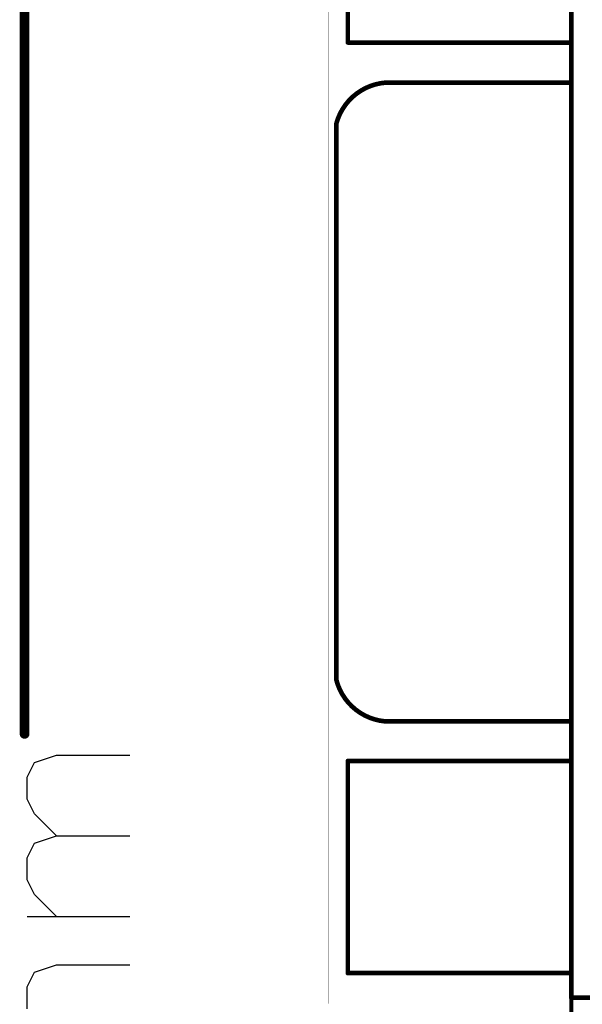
# Model space of a CAD drawing. Header units: millimetres. Extents: x 138 to 555, y 26 to 334.
# Tile 218 of 256: x 147 to 161, y 194 to 219. Entities that reach past the tile are written whole.
import ezdxf

# ---------------------------------------------------------------- set-up
doc = ezdxf.new("R2010")
doc.units = ezdxf.units.MM
for name, color, linetype in [('DrillDrawing', 1, 'Continuous'), ('KeepOutLayer', 6, 'Continuous'), ('Mechanical20', 56, 'Continuous'), ('Mechanical27', 56, 'Continuous'), ('Mechanical30', 56, 'Continuous'), ('TopOverlay', 2, 'Continuous')]:
    doc.layers.add(name, color=color, linetype=linetype)

# ---------------------------------------------------------------- blocks, each defined once
blk = doc.blocks.new('CON_DB9_MALE_TYCO_3_1634580_2_517')
at = {"layer": 'Mechanical20', "const_width": 0.01}
blk.add_lwpolyline([(15.65, -10.5), (-15.625, -10.5)], dxfattribs=at)
at = {"layer": 'Mechanical20', "const_width": 0.005}
blk.add_lwpolyline([(15.647, -10.5, 1), (15.652, -10.5, 1)], format="xyb", close=True, dxfattribs=at)
at = {"layer": 'Mechanical27', "const_width": 0.01}
for points in [[(15.5, -4.2), (15.5, 8.4)], [(15.5, -4.2), (-15.5, -4.2)], [(-9.33, -4.2), (-14.79, -4.2)], [(-9.33, -10), (-9.33, -4.2)], [(8.3, -4.2), (-8.29, -4.2)], [(-8.29, -9), (-8.29, -4.2)], [(8.3, -9.045), (8.3, -4.2)], [(14.84, -4.2), (9.33, -4.2)], [(9.33, -10), (9.33, -4.2)], [(14.84, -10), (14.84, -4.2)], [(-9.33, -10), (-14.79, -10)], [(14.84, -10), (9.33, -10)], [(7.217, -10.3), (-7.217, -10.3)]]:
    blk.add_lwpolyline(points, dxfattribs=at)
at = {"layer": 'Mechanical27', "const_width": 0.005}
for points in [[(-9.332, -4.2, 1), (-9.327, -4.2, 1)], [(-9.332, -4.2, 1), (-9.327, -4.2, 1)], [(-8.293, -4.2, 1), (-8.288, -4.2, 1)], [(-8.293, -4.2, 1), (-8.288, -4.2, 1)], [(8.298, -4.2, 1), (8.303, -4.2, 1)], [(8.298, -4.2, 1), (8.303, -4.2, 1)], [(9.327, -4.2, 1), (9.332, -4.2, 1)], [(9.327, -4.2, 1), (9.332, -4.2, 1)], [(14.838, -4.2, 1), (14.843, -4.2, 1)], [(14.838, -4.2, 1), (14.843, -4.2, 1)], [(15.498, -4.2, 1), (15.502, -4.2, 1)], [(15.498, -4.2, 1), (15.502, -4.2, 1)], [(-8.293, -9, 1), (-8.288, -9, 1)], [(-8.292, -9.001, 1), (-8.287, -9.001, 1)], [(8.298, -9.044, 1), (8.303, -9.044, 1)], [(8.298, -9.045, 1), (8.303, -9.045, 1)], [(-9.332, -10, 1), (-9.327, -10, 1)], [(-9.332, -10, 1), (-9.327, -10, 1)], [(9.327, -10, 1), (9.332, -10, 1)], [(9.327, -10, 1), (9.332, -10, 1)], [(14.838, -10, 1), (14.843, -10, 1)], [(14.838, -10, 1), (14.843, -10, 1)], [(-7.22, -10.3, 1), (-7.215, -10.3, 1)], [(-7.22, -10.3, 1), (-7.215, -10.3, 1)], [(7.214, -10.3, 1), (7.219, -10.3, 1)], [(7.216, -10.3, 1), (7.221, -10.3, 1)]]:
    blk.add_lwpolyline(points, format="xyb", close=True, dxfattribs=at)
at = {"layer": 'Mechanical27', "const_width": 0.01}
for points in [[(-7.218, -10.3, -0.322509), (-8.29, -9.001)], [(8.3, -9.044, -0.315779), (7.219, -10.3)]]:
    blk.add_lwpolyline(points, format="xyb", dxfattribs=at)
at = {"layer": 'TopOverlay', "const_width": 0.12}
for points in [[(15.5, -4.2), (15.5, 8.4)], [(15.5, -4.2), (-15.5, -4.2)], [(-9.305, -4.2), (-14.765, -4.2)], [(-9.305, -10), (-9.305, -4.2)], [(8.325, -4.2), (-8.265, -4.2)], [(-8.265, -9), (-8.265, -4.2)], [(8.325, -9.045), (8.325, -4.2)], [(14.865, -4.2), (9.355, -4.2)], [(9.355, -10), (9.355, -4.2)], [(14.865, -10), (14.865, -4.2)], [(-9.305, -10), (-14.765, -10)], [(14.865, -10), (9.355, -10)], [(7.242, -10.3), (-7.192, -10.3)]]:
    blk.add_lwpolyline(points, dxfattribs=at)
at = {"layer": 'TopOverlay', "const_width": 0.06}
for points in [[(-9.335, -4.2, 1), (-9.275, -4.2, 1)], [(-9.335, -4.2, 1), (-9.275, -4.2, 1)], [(-8.295, -4.2, 1), (-8.235, -4.2, 1)], [(-8.295, -4.2, 1), (-8.235, -4.2, 1)], [(8.295, -4.2, 1), (8.355, -4.2, 1)], [(8.295, -4.2, 1), (8.355, -4.2, 1)], [(9.325, -4.2, 1), (9.385, -4.2, 1)], [(9.325, -4.2, 1), (9.385, -4.2, 1)], [(14.835, -4.2, 1), (14.895, -4.2, 1)], [(14.835, -4.2, 1), (14.895, -4.2, 1)], [(15.47, -4.2, 1), (15.53, -4.2, 1)], [(15.47, -4.2, 1), (15.53, -4.2, 1)], [(-8.295, -9, 1), (-8.235, -9, 1)], [(-8.295, -9.001, 1), (-8.235, -9.001, 1)], [(8.295, -9.044, 1), (8.355, -9.044, 1)], [(8.295, -9.045, 1), (8.355, -9.045, 1)], [(-9.335, -10, 1), (-9.275, -10, 1)], [(-9.335, -10, 1), (-9.275, -10, 1)], [(9.325, -10, 1), (9.385, -10, 1)], [(9.325, -10, 1), (9.385, -10, 1)], [(14.835, -10, 1), (14.895, -10, 1)], [(14.835, -10, 1), (14.895, -10, 1)], [(-7.223, -10.3, 1), (-7.163, -10.3, 1)], [(-7.222, -10.3, 1), (-7.162, -10.3, 1)], [(7.212, -10.3, 1), (7.272, -10.3, 1)], [(7.214, -10.3, 1), (7.274, -10.3, 1)]]:
    blk.add_lwpolyline(points, format="xyb", close=True, dxfattribs=at)
at = {"layer": 'TopOverlay', "const_width": 0.12}
for points in [[(-7.193, -10.3, -0.322509), (-8.265, -9.001)], [(8.325, -9.044, -0.315779), (7.244, -10.3)]]:
    blk.add_lwpolyline(points, format="xyb", dxfattribs=at)

msp = doc.modelspace()

# ---------------------------------------------------------------- linework, layer by layer
at = {"layer": 'DrillDrawing'}
for p, q in [((146.884, 200.116), (147.456, 200.307)), ((147.456, 200.307), (149.36, 200.307)), ((146.694, 199.735), (146.884, 200.116)), ((146.694, 199.164), (146.694, 199.735)), ((146.884, 198.783), (146.694, 199.164)), ((147.456, 198.212), (146.884, 198.783)), ((146.884, 198.021), (147.456, 198.212)), ((147.456, 198.212), (149.36, 198.212)), ((146.694, 197.641), (146.884, 198.021)), ((146.694, 197.069), (146.694, 197.641)), ((146.884, 196.688), (146.694, 197.069)), ((147.456, 196.117), (146.884, 196.688)), ((146.694, 196.117), (149.36, 196.117)), ((146.694, 194.289), (146.884, 194.67)), ((146.884, 194.67), (147.456, 194.86)), ((147.456, 194.86), (149.36, 194.86)), ((146.694, 193.718), (146.694, 194.289))]:
    msp.add_line(p, q, dxfattribs=at)
for points, const_width in [([(146.629, 200.857), (146.629, 311.507)], 0.254), ([(160.82, 61.507), (160.82, 311.507)], 0.1)]:
    msp.add_lwpolyline(points, dxfattribs=dict(at, const_width=const_width))
at = {"layer": 'DrillDrawing', "const_width": 0.127}
msp.add_lwpolyline([(146.566, 200.857, 1), (146.693, 200.857, 1)], format="xyb", close=True, dxfattribs=at)
at = {"layer": 'KeepOutLayer', "const_width": 0.1}
msp.add_lwpolyline([(160.82, 61.507), (160.82, 311.507)], dxfattribs=at)
at = {"layer": 'Mechanical27', "const_width": 0.1}
msp.add_lwpolyline([(160.82, 61.507), (160.82, 311.507)], dxfattribs=at)
at = {"layer": 'Mechanical30', "const_width": 0.1}
msp.add_lwpolyline([(160.82, 61.507), (160.82, 311.507)], dxfattribs=at)

# ---------------------------------------------------------------- block references
at = {"rotation": 270}
msp.add_blockref('CON_DB9_MALE_TYCO_3_1634580_2_517', (165.02, 209.507), dxfattribs=at)

doc.saveas('drawing.dxf')
